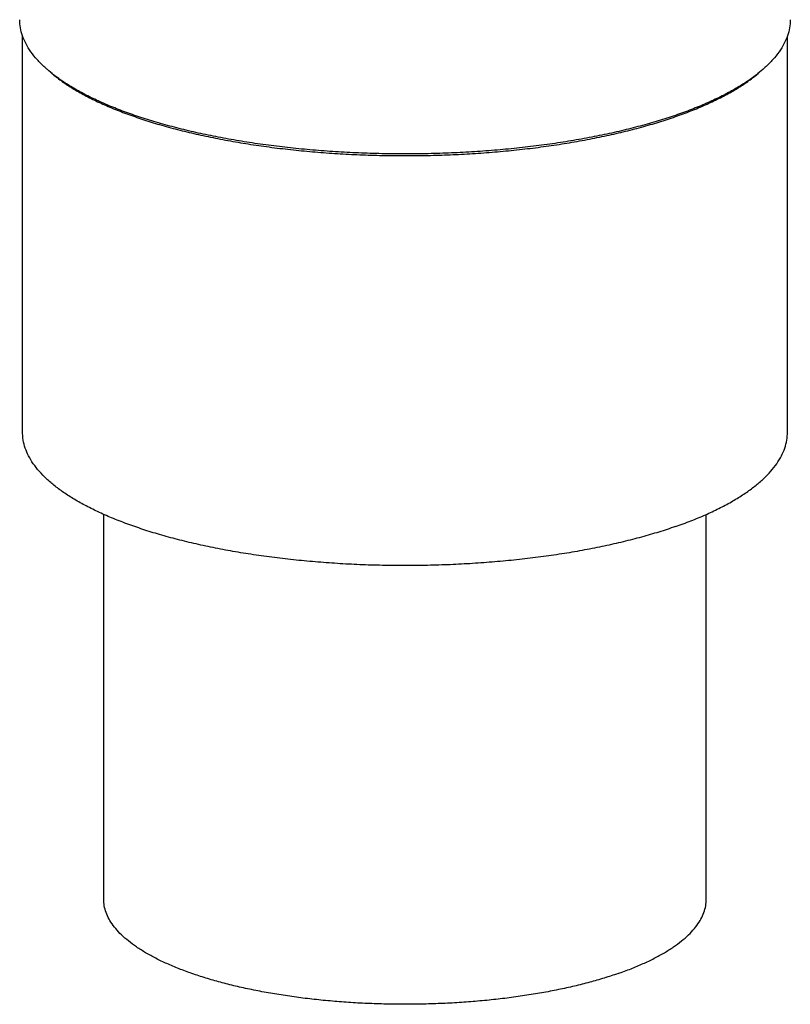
# Model space of a CAD drawing. Header units: millimetres. Extents: x 1094 to 1704, y 605 to 1147.
# Tile 1 of 14: x 1192 to 1225, y 620 to 662. Entities that reach past the tile are written whole.
import ezdxf

# ---------------------------------------------------------------- set-up
doc = ezdxf.new("R2010")
doc.units = ezdxf.units.MM
doc.header["$LTSCALE"] = 30.734
doc.layers.get('0').update_dxf_attribs({"linetype": 'CONTINUOUS'})

msp = doc.modelspace()

# ---------------------------------------------------------------- linework, layer by layer
at = {"color": 7, "linetype": 'CONTINUOUS'}
for p, q in [((1191.764, 644.361), (1191.764, 661.463)), ((1224.764, 644.361), (1224.764, 661.463)), ((1195.264, 624.21), (1195.264, 640.82)), ((1221.264, 624.21), (1221.264, 640.82))]:
    msp.add_line(p, q, dxfattribs=at)
for points, knots in [([(1192.832, 660.015), (1192.794, 660.048), (1192.641, 660.184), (1192.394, 660.432), (1192.121, 660.77), (1191.907, 661.114), (1191.753, 661.463), (1191.66, 661.815), (1191.639, 662.053), (1191.639, 662.17)], [0, 0, 0, 0, 0.059184, 0.242664, 0.412666, 0.571028, 0.719782, 0.861646, 1, 1, 1, 1]), ([(1224.888, 662.17), (1224.888, 662.053), (1224.867, 661.815), (1224.774, 661.463), (1224.62, 661.114), (1224.406, 660.77), (1224.134, 660.432), (1223.887, 660.184), (1223.734, 660.048), (1223.696, 660.015)], [0, 0, 0, 0, 0.138319, 0.280264, 0.429017, 0.587304, 0.757444, 0.940779, 1, 1, 1, 1]), ([(1220.019, 658.072), (1219.777, 657.988), (1219.278, 657.825), (1218.507, 657.601), (1217.699, 657.394), (1216.856, 657.205), (1215.982, 657.033), (1215.08, 656.881), (1214.153, 656.747), (1213.205, 656.633), (1212.238, 656.539), (1211.258, 656.466), (1210.266, 656.414), (1209.267, 656.382), (1208.264, 656.371), (1207.261, 656.382), (1206.262, 656.414), (1205.27, 656.466), (1204.289, 656.539), (1203.323, 656.633), (1202.374, 656.747), (1201.447, 656.881), (1200.545, 657.033), (1199.671, 657.205), (1198.829, 657.394), (1198.02, 657.601), (1197.249, 657.825), (1196.518, 658.064), (1195.83, 658.318), (1195.187, 658.586), (1194.591, 658.867), (1194.045, 659.16), (1193.551, 659.464), (1193.151, 659.749), (1192.92, 659.938), (1192.832, 660.015)], [0, 0, 0, 0, 0.027444, 0.056104, 0.085873, 0.116715, 0.148502, 0.181165, 0.214607, 0.248694, 0.283371, 0.318478, 0.353939, 0.389636, 0.425423, 0.461239, 0.496916, 0.532378, 0.567503, 0.602153, 0.636268, 0.66969, 0.702357, 0.734157, 0.764978, 0.794772, 0.823413, 0.850866, 0.877048, 0.901895, 0.925393, 0.947477, 0.968165, 0.987451, 1, 1, 1, 1]), ([(1192.947, 659.914), (1192.987, 659.88), (1193.157, 659.736), (1193.481, 659.491), (1193.942, 659.191), (1194.452, 658.9), (1195.011, 658.621), (1195.616, 658.354), (1196.265, 658.1), (1196.957, 657.86), (1197.687, 657.634), (1198.455, 657.424), (1199.258, 657.23), (1200.092, 657.053), (1200.954, 656.893), (1201.843, 656.751), (1202.753, 656.628), (1203.684, 656.524), (1204.63, 656.439), (1205.589, 656.374), (1206.557, 656.329), (1207.531, 656.304), (1208.508, 656.299), (1209.484, 656.314), (1210.456, 656.349), (1211.42, 656.404), (1212.373, 656.479), (1213.311, 656.574), (1214.232, 656.687), (1215.132, 656.82), (1216.008, 656.971), (1216.856, 657.139), (1217.675, 657.325), (1218.461, 657.527), (1219.21, 657.745), (1219.695, 657.904), (1219.931, 657.986)], [0, 0, 0, 0, 0.005635, 0.024029, 0.043764, 0.064853, 0.087294, 0.111065, 0.136131, 0.162446, 0.189952, 0.218586, 0.248273, 0.278935, 0.310486, 0.342836, 0.375892, 0.409555, 0.443723, 0.478293, 0.51316, 0.548216, 0.583354, 0.618464, 0.653439, 0.688171, 0.722554, 0.756482, 0.789853, 0.822569, 0.854531, 0.885649, 0.915833, 0.945003, 0.973082, 1, 1, 1, 1]), ([(1219.931, 657.986), (1220.156, 658.065), (1220.592, 658.226), (1221.22, 658.486), (1221.802, 658.759), (1222.337, 659.044), (1222.823, 659.339), (1223.234, 659.628), (1223.478, 659.825), (1223.58, 659.914)], [0, 0, 0, 0, 0.172305, 0.336073, 0.491028, 0.636982, 0.773846, 0.901655, 1, 1, 1, 1]), ([(1223.696, 660.015), (1223.607, 659.938), (1223.377, 659.749), (1222.977, 659.464), (1222.482, 659.16), (1221.936, 658.867), (1221.341, 658.586), (1220.698, 658.318), (1220.25, 658.153), (1220.019, 658.072)], [0, 0, 0, 0, 0.084196, 0.213498, 0.352161, 0.500351, 0.657779, 0.824486, 1, 1, 1, 1]), ([(1219.931, 640.295), (1219.695, 640.212), (1219.21, 640.053), (1218.461, 639.835), (1217.675, 639.633), (1216.856, 639.447), (1216.008, 639.279), (1215.132, 639.128), (1214.232, 638.996), (1213.311, 638.882), (1212.373, 638.788), (1211.42, 638.713), (1210.456, 638.658), (1209.484, 638.622), (1208.508, 638.607), (1207.531, 638.612), (1206.557, 638.637), (1205.589, 638.683), (1204.63, 638.748), (1203.683, 638.833), (1202.753, 638.937), (1201.843, 639.06), (1200.954, 639.201), (1200.092, 639.361), (1199.258, 639.538), (1198.455, 639.732), (1197.687, 639.943), (1196.956, 640.168), (1196.265, 640.408), (1195.616, 640.663), (1195.011, 640.93), (1194.452, 641.209), (1193.941, 641.499), (1193.481, 641.799), (1193.072, 642.108), (1192.716, 642.426), (1192.414, 642.75), (1192.168, 643.081), (1191.978, 643.418), (1191.845, 643.759), (1191.777, 644.075), (1191.764, 644.276), (1191.764, 644.361)], [0, 0, 0, 0, 0.02468, 0.050436, 0.077172, 0.10486, 0.133392, 0.162695, 0.192705, 0.223292, 0.254412, 0.28594, 0.317781, 0.349864, 0.382045, 0.414274, 0.446421, 0.478384, 0.510096, 0.541415, 0.572289, 0.602604, 0.632259, 0.661201, 0.689306, 0.716534, 0.742794, 0.768008, 0.792147, 0.815123, 0.836924, 0.857505, 0.876836, 0.894939, 0.911801, 0.927478, 0.942031, 0.955547, 0.968185, 0.98011, 0.991563, 1, 1, 1, 1]), ([(1219.931, 640.295), (1220.156, 640.373), (1220.592, 640.534), (1221.22, 640.795), (1221.802, 641.068), (1222.337, 641.352), (1222.823, 641.648), (1223.258, 641.953), (1223.64, 642.266), (1223.969, 642.587), (1224.244, 642.915), (1224.462, 643.249), (1224.624, 643.588), (1224.727, 643.93), (1224.761, 644.19), (1224.764, 644.333), (1224.764, 644.361)], [0, 0, 0, 0, 0.1072, 0.209135, 0.305509, 0.396354, 0.481509, 0.561022, 0.635055, 0.70374, 0.767554, 0.826964, 0.882711, 0.93578, 0.987228, 1, 1, 1, 1]), ([(1217.456, 621.006), (1217.259, 620.937), (1216.853, 620.804), (1216.224, 620.623), (1215.564, 620.457), (1214.875, 620.305), (1214.16, 620.168), (1213.421, 620.047), (1212.663, 619.943), (1211.887, 619.855), (1211.097, 619.784), (1210.295, 619.731), (1209.486, 619.695), (1208.672, 619.678), (1207.856, 619.678), (1207.042, 619.695), (1206.232, 619.731), (1205.431, 619.784), (1204.641, 619.855), (1203.865, 619.943), (1203.106, 620.047), (1202.368, 620.168), (1201.653, 620.305), (1200.964, 620.457), (1200.304, 620.623), (1199.675, 620.804), (1199.08, 620.999), (1198.521, 621.205), (1198, 621.424), (1197.519, 621.654), (1197.081, 621.893), (1196.687, 622.142), (1196.338, 622.399), (1196.035, 622.663), (1195.781, 622.934), (1195.575, 623.211), (1195.419, 623.492), (1195.314, 623.777), (1195.27, 624.018), (1195.264, 624.162), (1195.264, 624.21)], [0, 0, 0, 0, 0.026196, 0.053596, 0.082087, 0.111635, 0.142107, 0.173422, 0.205492, 0.238168, 0.271396, 0.305017, 0.338933, 0.373043, 0.407182, 0.441292, 0.475208, 0.508829, 0.542057, 0.574733, 0.606804, 0.638118, 0.668591, 0.698138, 0.726629, 0.75403, 0.780225, 0.805163, 0.828797, 0.851054, 0.871942, 0.891424, 0.90952, 0.926279, 0.941751, 0.956079, 0.969409, 0.981971, 0.99405, 1, 1, 1, 1]), ([(1217.456, 621.006), (1217.644, 621.071), (1218.007, 621.205), (1218.528, 621.424), (1219.008, 621.654), (1219.446, 621.893), (1219.841, 622.142), (1220.19, 622.399), (1220.492, 622.663), (1220.747, 622.934), (1220.953, 623.211), (1221.108, 623.492), (1221.213, 623.777), (1221.257, 624.018), (1221.264, 624.162), (1221.264, 624.21)], [0, 0, 0, 0, 0.113468, 0.221008, 0.322278, 0.417324, 0.505966, 0.588306, 0.664559, 0.734959, 0.800153, 0.860806, 0.917966, 0.972927, 1, 1, 1, 1])]:
    msp.add_open_spline(points, degree=3, knots=knots, dxfattribs=at)

doc.saveas('drawing.dxf')
